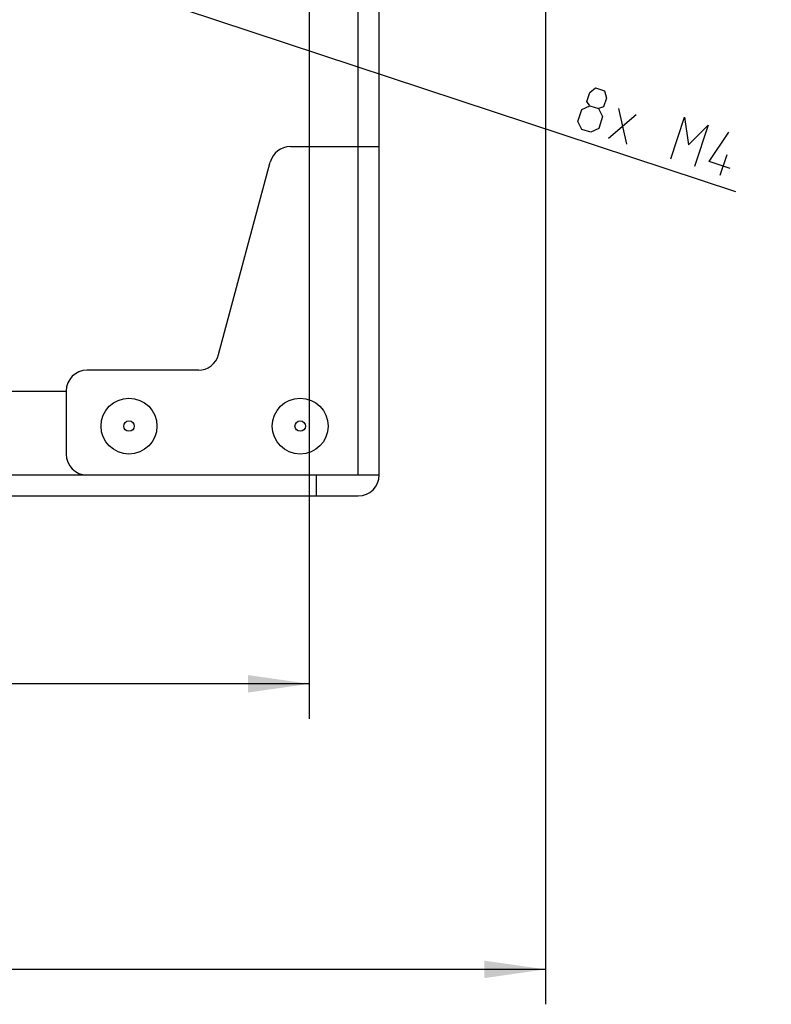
# Model space of a CAD drawing. Header units: millimetres. Extents: x 0 to 420, y 0 to 297.
# Tile 9 of 50: x 140 to 183, y 113 to 170. Entities that reach past the tile are written whole.
import ezdxf

# ---------------------------------------------------------------- set-up
doc = ezdxf.new("R2010")
doc.units = ezdxf.units.MM
doc.header["$LTSCALE"] = 23.1
doc.layers.get('0').update_dxf_attribs({"linetype": 'CONTINUOUS'})
doc.layers.add('02___PRT_ALL_AXES', color=7, linetype='CONTINUOUS')
doc.layers.add('DIM_PILOTEES', color=7, linetype='CONTINUOUS')
doc.styles.get("Standard").update_dxf_attribs({"font": 'txt', "width": 0.7})
doc.dimstyles.new('DIMSTYLE_1', dxfattribs={"dimtxt": 2.5, "dimasz": 3.5, "dimexe": 2, "dimexo": 0, "dimtad": 1, "dimlfac": 2.5, "dimdsep": 46, "dimtxsty": 'Standard', "dimblk": '_FILLED', "dimblk1": '_FILLED', "dimblk2": '_FILLED', "dimcen": 0.09, "dimazin": 2, "dimtp": 0.5, "dimtm": 0.5, "dimtfac": 1, "dimtofl": 0, "dimtmove": 0, "dimatfit": 3, "dimldrblk": '_FILLED', "dimfxl": 0, "dimtolj": 1, "dimarcsym": 0})
doc.dimstyles.new('DIMSTYLE_2', dxfattribs={"dimtxt": 2.5, "dimasz": 3.5, "dimexe": 2, "dimexo": 0, "dimtad": 1, "dimdec": 1, "dimlfac": 2.5, "dimdsep": 46, "dimtxsty": 'Standard', "dimblk": '_FILLED', "dimblk1": '_FILLED', "dimblk2": '_FILLED', "dimcen": 0.09, "dimazin": 2, "dimtp": 0.5, "dimtm": 0.5, "dimtfac": 1, "dimtdec": 1, "dimtofl": 0, "dimtmove": 0, "dimatfit": 3, "dimldrblk": '_FILLED', "dimfxl": 0, "dimtolj": 1, "dimarcsym": 0})
doc.dimstyles.new('DIMSTYLE_4', dxfattribs={"dimtxt": 2.5, "dimasz": 3.5, "dimexe": 2, "dimexo": 0, "dimtad": 1, "dimlfac": 2.5, "dimdsep": 46, "dimtxsty": 'Standard', "dimblk": '_FILLED', "dimblk1": '_FILLED', "dimblk2": '_FILLED', "dimcen": 0.09, "dimazin": 2, "dimtp": 0.1, "dimtm": 0.1, "dimtfac": 1, "dimtofl": 0, "dimtmove": 0, "dimatfit": 3, "dimldrblk": '_FILLED', "dimfxl": 0, "dimtolj": 1, "dimarcsym": 0})

# ---------------------------------------------------------------- blocks, each defined once
blk = doc.blocks.new('_FILLED')
at = {"color": 0, "linetype": 'ByBlock'}
blk.add_solid([(0, 0), (-1, 0.143), (-1, -0.143)], dxfattribs=at)
blk = doc.blocks.new('*D1')
at = {"layer": 'DIM_PILOTEES', "color": 2, "linetype": 'Continuous'}
for p, q in [((63.929, 210.222), (63.929, 113.282)), ((170.409, 210.222), (170.409, 113.282)), ((63.929, 115.282), (117.169, 115.282)), ((170.409, 115.282), (117.169, 115.282))]:
    blk.add_line(p, q, dxfattribs=at)
at = {"layer": 'DIM_PILOTEES', "color": 2, "linetype": 'Continuous', "xscale": 3.5, "yscale": 3.5, "zscale": 3.5, "rotation": 180}
blk.add_blockref('_FILLED', (63.929, 115.282), dxfattribs=at)
at = {"layer": 'DIM_PILOTEES', "color": 2, "linetype": 'Continuous', "xscale": 3.5, "yscale": 3.5, "zscale": 3.5}
blk.add_blockref('_FILLED', (170.409, 115.282), dxfattribs=at)
at = {"layer": 'DIM_PILOTEES', "color": 2, "linetype": 'Continuous', "insert": (117.169, 118.407), "char_height": 2.5, "width": 13.92857, "attachment_point": 2, "line_spacing_factor": 0.9}
blk.add_mtext('{\\ftxt;\\W0.0001;\\H0.0001;\\~}{\\ftxt;\\W3.7142857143;\\H2.5; }{\\ftxt;\\W0.0001;\\H0.0001;\\~}', dxfattribs=at)
blk = doc.blocks.new('*D6')
at = {"layer": 'DIM_PILOTEES', "color": 2, "linetype": 'Continuous'}
for p, q in [((77.46, 236.788), (77.46, 129.632)), ((156.878, 236.788), (156.878, 129.632)), ((77.46, 131.632), (117.169, 131.632)), ((156.878, 131.632), (117.169, 131.632))]:
    blk.add_line(p, q, dxfattribs=at)
at = {"layer": 'DIM_PILOTEES', "color": 2, "linetype": 'Continuous', "xscale": 3.5, "yscale": 3.5, "zscale": 3.5, "rotation": 180}
blk.add_blockref('_FILLED', (77.46, 131.632), dxfattribs=at)
at = {"layer": 'DIM_PILOTEES', "color": 2, "linetype": 'Continuous', "xscale": 3.5, "yscale": 3.5, "zscale": 3.5}
blk.add_blockref('_FILLED', (156.878, 131.632), dxfattribs=at)
at = {"layer": 'DIM_PILOTEES', "color": 2, "linetype": 'Continuous', "insert": (117.169, 134.757), "char_height": 2.5, "width": 12.85714, "attachment_point": 2, "line_spacing_factor": 0.9}
blk.add_mtext('{\\ftxt;\\W0.0001;\\H0.0001;\\~}{\\ftxt;\\W3.4285714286;\\H2.5; }{\\ftxt;\\W0.0001;\\H0.0001;\\~}', dxfattribs=at)
blk = doc.blocks.new('*D8')
at = {"layer": 'DIM_PILOTEES', "color": 2, "linetype": 'Continuous'}
blk.add_line((141.91, 172.834), (181.282, 159.81), dxfattribs=at)
at = {"layer": 'DIM_PILOTEES', "color": 2, "linetype": 'Continuous', "xscale": 3.5, "yscale": 3.5, "zscale": 3.5, "rotation": 161.6951397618}
blk.add_blockref('_FILLED', (141.91, 172.834), dxfattribs=at)
at = {"layer": 'DIM_PILOTEES', "color": 2, "linetype": 'Continuous', "insert": (171.074, 166.478), "char_height": 2.5, "width": 17.67857, "attachment_point": 1, "rotation": 341.6951, "line_spacing_factor": 0.9}
blk.add_mtext('{\\ftxt;\\W0.0001;\\H0.0001;\\~}{\\ftxt;\\W4.7142857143;\\H2.5; }{\\ftxt;\\W0.0001;\\H0.0001;\\~}', dxfattribs=at)

msp = doc.modelspace()

# ---------------------------------------------------------------- linework, layer by layer
at = {"color": 7, "linetype": 'Continuous'}
for p, q in [((159.689, 143.5882), (159.689, 187.06)), ((160.889, 143.5882), (160.889, 186.7385)), ((155.8098, 162.3882), (160.889, 162.3882)), ((151.6976, 150.4777), (154.6507, 161.4988)), ((150.5385, 149.5882), (144.169, 149.5882)), ((91.369, 148.3882), (142.969, 148.3882)), ((142.969, 148.3882), (142.969, 144.7882)), ((73.449, 143.5882), (160.889, 143.5882)), ((157.289, 143.5882), (157.289, 142.3882)), ((74.649, 142.3882), (159.689, 142.3882))]:
    msp.add_line(p, q, dxfattribs=at)
for centre in [(146.569, 146.3882), (156.369, 146.3882)]:
    msp.add_circle(centre, 0.3, dxfattribs=at)
for centre, start, end in [((155.8098, 161.1882), 90, 165), ((150.5385, 150.7882), 270, 345), ((144.169, 148.3882), 90, 180), ((144.169, 144.7882), 180, 270), ((159.689, 143.5882), 270, 360)]:
    msp.add_arc(centre, 1.2, start, end, dxfattribs=at)
at = {"layer": '02___PRT_ALL_AXES', "color": 7, "linetype": 'Continuous'}
for centre in [(146.569, 146.3882), (156.369, 146.3882)]:
    msp.add_circle(centre, 1.6, dxfattribs=at)
at = {"layer": 'DIM_PILOTEES', "color": 2, "linetype": 'Continuous'}
for p, q in [((174.0185, 162.8708), (175.5965, 164.2296)), ((174.5793, 164.5661), (175.0357, 162.5343)), ((180.4043, 160.7583), (180.7969, 161.945))]:
    msp.add_line(p, q, dxfattribs=at)
for points in [[(172.9413, 164.7318), (172.7714, 164.9761), (172.9396, 165.4847), (173.2778, 165.749), (173.7864, 165.5808), (173.9003, 165.1669), (173.7321, 164.6583), (173.4499, 164.5636), (173.6768, 164.1123), (173.4525, 163.4342), (173.0013, 163.2073), (172.4927, 163.3755), (172.2658, 163.8268)], [(172.2658, 163.8268), (172.4901, 164.5049), (172.9413, 164.7318), (173.4499, 164.5636)], [(177.5787, 161.693), (178.3639, 164.0665), (178.5934, 162.4859), (179.7202, 163.6178), (178.935, 161.2443)], [(180.9682, 161.136), (179.7814, 161.5286), (180.9069, 163.2252)]]:
    msp.add_lwpolyline(points, dxfattribs=at)

# ---------------------------------------------------------------- dimensions: what is measured, and where the dimension line sits
for base, p1, p2, text, dimstyle, picture, middle in [((156.8778, 131.6318), (77.4603, 236.7882), (156.8778, 236.7882), '{\\ftxt;\\W0.0001;\\H0.0001;\\~}{\\ftxt;\\W3.4285714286;\\H2.5; }{\\ftxt;\\W0.0001;\\H0.0001;\\~}', 'DIMSTYLE_2', '*D6', (116.8119, 131.6318)), ((170.409, 115.2821), (63.929, 210.2217), (170.409, 210.2217), '{\\ftxt;\\W0.0001;\\H0.0001;\\~}{\\ftxt;\\W3.7142857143;\\H2.5; }{\\ftxt;\\W0.0001;\\H0.0001;\\~}', 'DIMSTYLE_1', '*D1', (116.8119, 115.2821))]:
    dim = msp.add_linear_dim(base=base, p1=p1, p2=p2, text=text, dimstyle=dimstyle, dxfattribs=at)
    dim.commit()
    dim.dimension.update_dxf_attribs({"geometry": picture, "text_midpoint": middle, "dimtype": 160})
dim = msp.add_radius_dim(center=(141.169, 173.0795), mpoint=(141.9096, 172.8345), text='{\\ftxt;\\W0.0001;\\H0.0001;\\~}{\\ftxt;\\W4.7142857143;\\H2.5; }{\\ftxt;\\W0.0001;\\H0.0001;\\~}', dimstyle='DIMSTYLE_4', override={"dimpost": '<>'}, dxfattribs=at)
dim.commit()
dim.dimension.update_dxf_attribs({"geometry": '*D8', "text_midpoint": (176.2804, 161.4642), "dimtype": 164})

doc.saveas('drawing.dxf')
